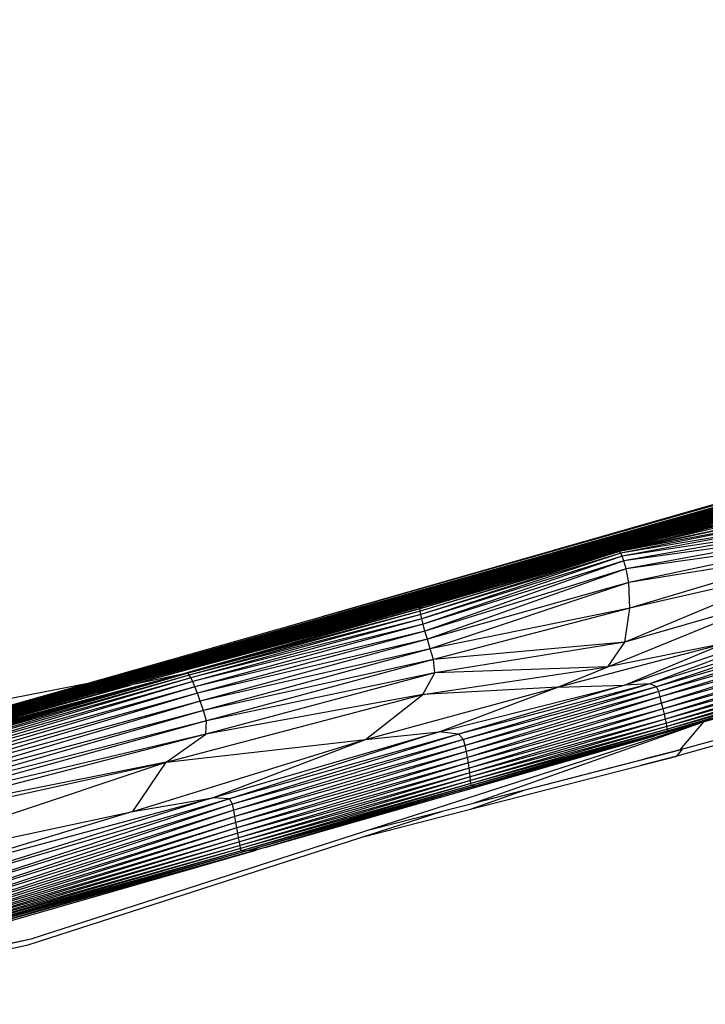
# Paper-space layout '_Derecha' of a CAD drawing. Header units: millimetres. Extents: x -1808 to 138, y -70 to 65.
# Tile 16 of 19: x 28 to 57, y 22 to 64. Entities that reach past the tile are written whole.
import ezdxf

# ---------------------------------------------------------------- set-up
doc = ezdxf.new("R2010")
doc.units = ezdxf.units.MM

psp = doc.layouts.new('_Derecha')

# ---------------------------------------------------------------- linework, layer by layer
at = {"color": 7, "linetype": 'Continuous', "lineweight": 25}
for p, q in [((130.699, 64.002), (-8.202, 24.697)), ((129.088, 63.515), (-8.202, 24.697)), ((-8.202, 24.697), (107.367, 57.36)), ((98.728, 54.91), (-8.202, 24.697)), ((90.206, 52.486), (-8.202, 24.697)), ((85.455, 51.137), (-8.202, 24.697)), ((84.423, 50.801), (-8.202, 24.697)), ((83.86, 50.673), (-8.202, 24.697)), ((83.201, 50.415), (-8.202, 24.697)), ((-8.202, 24.697), (81.279, 49.834)), ((-8.202, 24.697), (78.551, 49.028)), ((57.281, 42.749), (80.417, 49.101)), ((54.412, 41.941), (77.601, 48.306)), ((57.281, 42.749), (77.601, 48.306)), ((75.774, 48.211), (-8.202, 24.697)), ((52.56, 41.415), (75.563, 47.722)), ((75.563, 47.722), (54.412, 41.941)), ((72.795, 47.34), (-8.202, 24.697)), ((50.886, 40.937), (73.294, 47.074)), ((73.294, 47.074), (52.56, 41.415)), ((70.418, 46.947), (-8.202, 24.697)), ((69.305, 46.658), (-8.202, 24.697)), ((69.161, 46.755), (48.705, 40.889)), ((69.401, 46.807), (54.72, 42.6)), ((68.319, 46.535), (42.235, 39.048)), ((49.105, 40.43), (70.898, 46.391)), ((70.898, 46.391), (50.886, 40.937)), ((68.315, 46.058), (-8.202, 24.697)), ((41.813, 38.928), (66.736, 46.082)), ((68.186, 45.622), (46.918, 39.812)), ((49.105, 40.43), (68.186, 45.622)), ((64.899, 45.003), (-8.202, 24.697)), ((63.534, 45.166), (41.158, 38.741)), ((64.196, 44.784), (-8.202, 24.697)), ((63.845, 44.736), (-8.202, 24.697)), ((62.149, 44.714), (-8.202, 24.697)), ((63.416, 44.653), (-8.202, 24.697)), ((63.925, 44.601), (-8.202, 24.697)), ((64.545, 44.598), (43.547, 38.869)), ((64.545, 44.598), (46.918, 39.812)), ((57.281, 42.749), (63.925, 44.601)), ((63.035, 44.441), (-8.202, 24.697)), ((61.851, 44.094), (-8.202, 24.697)), ((-8.202, 24.697), (60.89, 43.809)), ((60.829, 43.772), (-8.202, 24.697)), ((62.815, 44.011), (55.51, 42.051)), ((59.934, 43.702), (-8.202, 24.697)), ((61.64, 43.395), (53.71, 41.538)), ((61.538, 43.508), (54.187, 41.649)), ((60.708, 43.381), (55.51, 42.051)), ((60.708, 43.381), (55.74, 42.042)), ((57.896, 43.1), (-8.202, 24.697)), ((61.731, 43.238), (53.71, 41.538)), ((61.731, 43.238), (53.752, 41.506)), ((61.832, 43.046), (53.752, 41.506)), ((61.832, 43.046), (53.802, 41.436)), ((57.281, 42.749), (-8.202, 24.697)), ((37.562, 37.218), (58.073, 42.801)), ((58.073, 42.801), (39.912, 37.839)), ((58.073, 42.801), (43.547, 38.869)), ((61.938, 42.817), (53.802, 41.436)), ((61.938, 42.817), (53.863, 41.314)), ((62.05, 42.557), (53.863, 41.314)), ((62.05, 42.557), (53.941, 41.114)), ((54.412, 41.941), (57.281, 42.749)), ((58.073, 42.801), (55.51, 42.051)), ((62.16, 42.266), (53.941, 41.114)), ((62.16, 42.266), (54.04, 40.783)), ((54.412, 41.941), (-8.202, 24.697)), ((55.51, 42.051), (37.284, 37.09)), ((55.51, 42.051), (39.912, 37.839)), ((55.51, 42.051), (48.66, 40.135)), ((52.56, 41.415), (54.412, 41.941)), ((62.221, 41.927), (54.04, 40.783)), ((62.221, 41.927), (54.151, 40.198)), ((52.56, 41.415), (-8.202, 24.697)), ((53.71, 41.538), (45.312, 39.088)), ((53.71, 41.538), (45.321, 38.992)), ((53.752, 41.506), (45.321, 38.992)), ((53.752, 41.506), (45.354, 38.853)), ((53.802, 41.436), (45.354, 38.853)), ((53.802, 41.436), (45.393, 38.669)), ((53.863, 41.314), (45.393, 38.669)), ((53.863, 41.314), (45.449, 38.437)), ((50.886, 40.937), (52.56, 41.415)), ((53.752, 41.506), (53.71, 41.538)), ((53.802, 41.436), (53.752, 41.506)), ((53.863, 41.314), (53.802, 41.436)), ((53.941, 41.114), (53.863, 41.314)), ((62.063, 41.471), (54.151, 40.198)), ((62.063, 41.471), (54.194, 39.11)), ((50.886, 40.937), (-8.202, 24.697)), ((53.941, 41.114), (45.449, 38.437)), ((53.941, 41.114), (45.525, 38.147)), ((51.793, 40.979), (48.66, 40.135)), ((49.105, 40.43), (50.886, 40.937)), ((54.04, 40.783), (53.941, 41.114)), ((49.105, 40.43), (-8.202, 24.697)), ((50.412, 40.576), (45.425, 39.134)), ((54.04, 40.783), (45.525, 38.147)), ((54.04, 40.783), (45.626, 37.799)), ((46.918, 39.812), (49.105, 40.43)), ((50.604, 40.632), (48.66, 40.135)), ((61.389, 40.772), (53.973, 37.671)), ((54.151, 40.198), (54.04, 40.783)), ((61.389, 40.772), (54.194, 39.11)), ((48.66, 40.135), (31.709, 35.544)), ((48.66, 40.135), (33.075, 35.864)), ((37.284, 37.09), (48.66, 40.135)), ((48.66, 40.135), (45.243, 39.141)), ((48.411, 39.997), (45.243, 39.141)), ((54.151, 40.198), (45.626, 37.799)), ((54.151, 40.198), (45.75, 37.397)), ((54.194, 39.11), (54.151, 40.198)), ((46.918, 39.812), (-8.202, 24.697)), ((43.547, 38.869), (46.918, 39.812)), ((53.263, 36.636), (60.234, 39.484)), ((60.234, 39.484), (53.973, 37.671)), ((43.547, 38.869), (-8.202, 24.697)), ((45.243, 39.141), (33.075, 35.864)), ((45.312, 39.088), (35.502, 36.363)), ((45.321, 38.992), (35.502, 36.363)), ((45.425, 39.134), (35.515, 36.395)), ((45.312, 39.088), (35.515, 36.395)), ((45.243, 39.141), (35.541, 36.402)), ((45.321, 38.992), (35.555, 36.284)), ((45.354, 38.853), (35.555, 36.284)), ((45.354, 38.853), (35.623, 36.167)), ((37.562, 37.218), (43.547, 38.869)), ((45.425, 39.134), (45.243, 39.141)), ((45.312, 39.088), (45.425, 39.134)), ((45.321, 38.992), (45.312, 39.088)), ((45.354, 38.853), (45.321, 38.992)), ((45.393, 38.669), (45.354, 38.853)), ((54.194, 39.11), (45.75, 37.397)), ((54.194, 39.11), (45.883, 36.94)), ((53.973, 37.671), (54.194, 39.11)), ((45.393, 38.669), (35.623, 36.167)), ((45.393, 38.669), (35.701, 36.008)), ((45.449, 38.437), (35.701, 36.008)), ((45.449, 38.437), (35.794, 35.792)), ((45.449, 38.437), (45.393, 38.669)), ((45.525, 38.147), (45.449, 38.437)), ((53.961, 35.861), (61.956, 38.529)), ((61.956, 38.529), (55.032, 35.908)), ((62.895, 38.353), (55.032, 35.908)), ((62.895, 38.353), (55.317, 35.786)), ((45.525, 38.147), (35.794, 35.792)), ((45.525, 38.147), (35.9, 35.515)), ((45.626, 37.799), (45.525, 38.147)), ((63.253, 38.109), (55.317, 35.786)), ((63.253, 38.109), (55.409, 35.596)), ((39.912, 37.839), (-8.202, 24.697)), ((45.626, 37.799), (35.9, 35.515)), ((45.626, 37.799), (36.02, 35.178)), ((37.284, 37.09), (39.912, 37.839)), ((39.912, 37.839), (37.562, 37.218)), ((45.75, 37.397), (45.626, 37.799)), ((53.973, 37.671), (45.883, 36.94)), ((53.973, 37.671), (45.941, 36.377)), ((51.147, 35.769), (58.176, 37.626)), ((53.263, 36.636), (53.973, 37.671)), ((58.176, 37.626), (53.263, 36.636)), ((53.961, 35.861), (58.176, 37.626)), ((63.383, 37.849), (55.409, 35.596)), ((63.383, 37.849), (55.468, 35.36)), ((63.451, 37.587), (55.468, 35.36)), ((63.451, 37.587), (55.53, 35.102)), ((37.562, 37.218), (-8.202, 24.697)), ((37.284, 37.09), (-8.202, 24.697)), ((31.709, 35.544), (37.284, 37.09)), ((45.75, 37.397), (36.02, 35.178)), ((45.75, 37.397), (36.151, 34.786)), ((45.883, 36.94), (45.75, 37.397)), ((63.504, 37.33), (55.53, 35.102)), ((63.504, 37.33), (55.592, 34.851)), ((63.549, 37.088), (55.592, 34.851)), ((63.549, 37.088), (55.649, 34.624)), ((45.883, 36.94), (36.151, 34.786)), ((45.883, 36.94), (36.281, 34.342)), ((45.941, 36.377), (45.883, 36.94)), ((63.584, 36.862), (55.649, 34.624)), ((63.584, 36.862), (55.697, 34.424)), ((63.61, 36.658), (55.697, 34.424)), ((63.61, 36.658), (55.735, 34.254)), ((35.024, 36.258), (19.699, 32.083)), ((35.515, 36.395), (21.782, 32.514)), ((35.502, 36.363), (21.782, 32.514)), ((35.515, 36.395), (21.784, 32.569)), ((35.502, 36.363), (21.808, 32.419)), ((35.555, 36.284), (21.808, 32.419)), ((35.555, 36.284), (21.875, 32.292)), ((24.269, 33.42), (35.137, 36.29)), ((35.203, 36.308), (33.075, 35.864)), ((35.502, 36.363), (35.515, 36.395)), ((35.555, 36.284), (35.502, 36.363)), ((35.623, 36.167), (35.555, 36.284)), ((45.941, 36.377), (36.254, 33.787)), ((45.941, 36.377), (36.281, 34.342)), ((45.439, 35.462), (53.263, 36.636)), ((45.439, 35.462), (45.941, 36.377)), ((53.263, 36.636), (45.941, 36.377)), ((51.147, 35.769), (53.263, 36.636)), ((63.625, 36.478), (55.735, 34.254)), ((63.625, 36.478), (55.76, 34.113)), ((63.63, 36.324), (55.76, 34.113)), ((63.63, 36.324), (55.778, 34)), ((33.075, 35.864), (-8.202, 24.697)), ((35.623, 36.167), (21.875, 32.292)), ((35.623, 36.167), (21.931, 32.121)), ((35.701, 36.008), (21.931, 32.121)), ((35.701, 36.008), (22.001, 31.923)), ((24.269, 33.42), (33.075, 35.864)), ((31.272, 35.929), (26.698, 35.034)), ((33.075, 35.864), (31.709, 35.544)), ((35.701, 36.008), (35.623, 36.167)), ((35.794, 35.792), (35.701, 36.008)), ((46.122, 33.888), (53.961, 35.861)), ((55.032, 35.908), (46.944, 33.789)), ((53.961, 35.861), (46.944, 33.789)), ((55.032, 35.908), (47.157, 33.566)), ((51.147, 35.769), (53.961, 35.861)), ((55.032, 35.908), (53.961, 35.861)), ((55.317, 35.786), (55.032, 35.908)), ((63.615, 36.103), (55.685, 33.843)), ((62.957, 35.879), (55.685, 33.843)), ((63.629, 36.199), (55.778, 34)), ((63.629, 36.199), (55.816, 33.926)), ((63.615, 36.103), (55.816, 33.926)), ((31.709, 35.544), (-8.202, 24.697)), ((35.794, 35.792), (22.001, 31.923)), ((35.794, 35.792), (22.082, 31.682)), ((35.9, 35.515), (22.082, 31.682)), ((35.9, 35.515), (22.172, 31.406)), ((34.575, 32.599), (45.439, 35.462)), ((35.9, 35.515), (35.794, 35.792)), ((36.02, 35.178), (35.9, 35.515)), ((45.439, 35.462), (36.254, 33.787)), ((43.009, 33.561), (51.147, 35.769)), ((43.009, 33.561), (45.439, 35.462)), ((51.147, 35.769), (45.439, 35.462)), ((46.122, 33.888), (51.147, 35.769)), ((55.317, 35.786), (47.157, 33.566)), ((55.317, 35.786), (47.23, 33.307)), ((55.409, 35.596), (47.23, 33.307)), ((55.409, 35.596), (47.28, 33.049)), ((55.409, 35.596), (55.317, 35.786)), ((55.468, 35.36), (55.409, 35.596)), ((36.02, 35.178), (22.172, 31.406)), ((36.02, 35.178), (22.277, 31.104)), ((36.151, 34.786), (36.02, 35.178)), ((55.468, 35.36), (47.28, 33.049)), ((55.468, 35.36), (47.323, 32.801)), ((55.53, 35.102), (47.323, 32.801)), ((55.53, 35.102), (47.36, 32.567)), ((55.53, 35.102), (55.468, 35.36)), ((55.592, 34.851), (55.53, 35.102)), ((64.373, 35.128), (56.174, 32.86)), ((64.511, 35.386), (56.312, 33.119)), ((36.151, 34.786), (22.277, 31.104)), ((36.151, 34.786), (22.371, 30.797)), ((36.281, 34.342), (36.151, 34.786)), ((55.592, 34.851), (47.36, 32.567)), ((55.592, 34.851), (47.392, 32.351)), ((55.649, 34.624), (47.392, 32.351)), ((55.649, 34.624), (47.418, 32.153)), ((55.649, 34.624), (55.592, 34.851)), ((55.697, 34.424), (55.649, 34.624)), ((36.281, 34.342), (22.371, 30.797)), ((36.281, 34.342), (22.447, 30.507)), ((28.874, 25.128), (57.013, 34.215)), ((36.254, 33.787), (36.281, 34.342)), ((55.697, 34.424), (47.418, 32.153)), ((55.697, 34.424), (47.438, 31.978)), ((55.735, 34.254), (47.438, 31.978)), ((55.735, 34.254), (47.45, 31.826)), ((47.581, 30.865), (57.149, 34.253)), ((55.735, 34.254), (55.697, 34.424)), ((55.76, 34.113), (55.735, 34.254)), ((56.312, 33.119), (57.32, 34.301)), ((36.254, 33.787), (22.303, 30.156)), ((36.254, 33.787), (22.447, 30.507)), ((34.575, 32.599), (36.254, 33.787)), ((36.54, 31.087), (46.122, 33.888)), ((46.122, 33.888), (37.253, 31.045)), ((46.944, 33.789), (37.253, 31.045)), ((46.944, 33.789), (37.383, 30.818)), ((43.009, 33.561), (46.122, 33.888)), ((46.944, 33.789), (46.122, 33.888)), ((55.685, 33.843), (46.916, 31.377)), ((47.157, 33.566), (46.944, 33.789)), ((55.76, 34.113), (47.45, 31.826)), ((55.76, 34.113), (47.457, 31.701)), ((55.778, 34), (47.457, 31.701)), ((55.778, 34), (47.485, 31.611)), ((55.816, 33.926), (47.485, 31.611)), ((55.816, 33.926), (47.62, 31.583)), ((55.685, 33.843), (47.62, 31.583)), ((55.685, 33.843), (55.816, 33.926)), ((55.778, 34), (55.76, 34.113)), ((55.816, 33.926), (55.778, 34)), ((33.173, 30.511), (43.009, 33.561)), ((34.575, 32.599), (43.009, 33.561)), ((36.54, 31.087), (43.009, 33.561)), ((47.157, 33.566), (37.383, 30.818)), ((47.157, 33.566), (37.437, 30.564)), ((38.759, 28.99), (55.248, 33.72)), ((47.23, 33.307), (47.157, 33.566)), ((47.23, 33.307), (37.437, 30.564)), ((47.23, 33.307), (37.483, 30.306)), ((47.28, 33.049), (37.483, 30.306)), ((47.28, 33.049), (37.527, 30.056)), ((47.28, 33.049), (47.23, 33.307)), ((47.323, 32.801), (47.28, 33.049)), ((47.581, 30.865), (56.312, 33.119)), ((56.312, 33.119), (54.777, 32.721)), ((56.174, 32.86), (56.42, 33.149)), ((19.586, 27.608), (34.575, 32.599)), ((34.575, 32.599), (22.303, 30.156)), ((23.564, 30.17), (34.575, 32.599)), ((33.173, 30.511), (34.575, 32.599)), ((47.323, 32.801), (37.527, 30.056)), ((47.323, 32.801), (37.568, 29.822)), ((47.36, 32.567), (37.568, 29.822)), ((47.36, 32.567), (37.607, 29.604)), ((47.36, 32.567), (47.323, 32.801)), ((47.392, 32.351), (47.36, 32.567)), ((47.443, 30.607), (56.174, 32.86)), ((47.581, 30.865), (54.777, 32.721)), ((56.174, 32.86), (54.639, 32.462)), ((47.392, 32.351), (37.607, 29.604)), ((47.392, 32.351), (37.644, 29.403)), ((47.418, 32.153), (37.644, 29.403)), ((47.418, 32.153), (37.678, 29.225)), ((47.418, 32.153), (47.392, 32.351)), ((47.438, 31.978), (47.418, 32.153)), ((47.443, 30.607), (54.639, 32.462)), ((47.438, 31.978), (37.678, 29.225)), ((47.438, 31.978), (37.704, 29.07)), ((47.45, 31.826), (37.704, 29.07)), ((47.45, 31.826), (37.721, 28.943)), ((47.457, 31.701), (37.721, 28.943)), ((47.457, 31.701), (37.744, 28.848)), ((47.45, 31.826), (47.438, 31.978)), ((47.457, 31.701), (47.45, 31.826)), ((47.485, 31.611), (47.457, 31.701)), ((47.485, 31.611), (37.744, 28.848)), ((47.485, 31.611), (37.944, 28.832)), ((47.62, 31.583), (37.944, 28.832)), ((47.62, 31.583), (38.573, 28.935)), ((47.443, 30.607), (49.763, 31.428)), ((47.62, 31.583), (47.485, 31.611)), ((22.608, 27.332), (36.54, 31.087)), ((36.54, 31.087), (23.375, 26.974)), ((37.253, 31.045), (23.375, 26.974)), ((37.253, 31.045), (23.538, 26.57)), ((37.383, 30.818), (23.538, 26.57)), ((37.383, 30.818), (23.625, 26.241)), ((33.173, 30.511), (36.54, 31.087)), ((37.253, 31.045), (36.54, 31.087)), ((37.383, 30.818), (37.253, 31.045)), ((37.437, 30.564), (37.383, 30.818)), ((43.102, 29.723), (47.581, 30.865)), ((19.586, 27.608), (33.173, 30.511)), ((33.173, 30.511), (22.608, 27.332)), ((37.437, 30.564), (23.625, 26.241)), ((37.437, 30.564), (23.69, 25.982)), ((28.736, 24.869), (46.26, 30.528)), ((37.483, 30.306), (37.437, 30.564)), ((42.964, 29.464), (47.443, 30.607)), ((37.483, 30.306), (23.69, 25.982)), ((37.483, 30.306), (23.74, 25.776)), ((37.527, 30.056), (23.74, 25.776)), ((37.527, 30.056), (23.779, 25.608)), ((37.527, 30.056), (37.483, 30.306)), ((37.568, 29.822), (37.527, 30.056)), ((37.568, 29.822), (23.779, 25.608)), ((37.568, 29.822), (23.808, 25.467)), ((37.607, 29.604), (23.808, 25.467)), ((37.607, 29.604), (23.817, 25.341)), ((37.607, 29.604), (37.568, 29.822)), ((37.644, 29.403), (37.607, 29.604)), ((37.644, 29.403), (23.817, 25.341)), ((37.644, 29.403), (23.832, 25.228)), ((37.678, 29.225), (23.832, 25.228)), ((37.678, 29.225), (23.854, 25.124)), ((37.678, 29.225), (37.644, 29.403)), ((37.704, 29.07), (37.678, 29.225)), ((15.649, 22.36), (38.381, 28.882)), ((37.704, 29.07), (23.846, 25.027)), ((37.721, 28.943), (23.846, 25.027)), ((37.721, 28.943), (23.847, 24.948)), ((37.744, 28.848), (23.847, 24.948)), ((37.704, 29.07), (23.854, 25.124)), ((37.744, 28.848), (23.919, 24.901)), ((37.944, 28.832), (23.919, 24.901)), ((38.573, 28.935), (24.839, 25.073)), ((37.944, 28.832), (24.839, 25.073)), ((37.721, 28.943), (37.704, 29.07)), ((37.744, 28.848), (37.721, 28.943)), ((37.944, 28.832), (37.744, 28.848)), ((38.573, 28.935), (37.944, 28.832)), ((15.649, 22.36), (28.874, 25.128)), ((23.959, 24.06), (28.874, 25.128)), ((21.478, 23.35), (28.736, 24.869)), ((23.821, 23.802), (28.736, 24.869))]:
    psp.add_line(p, q, dxfattribs=at)

doc.saveas('drawing.dxf')
